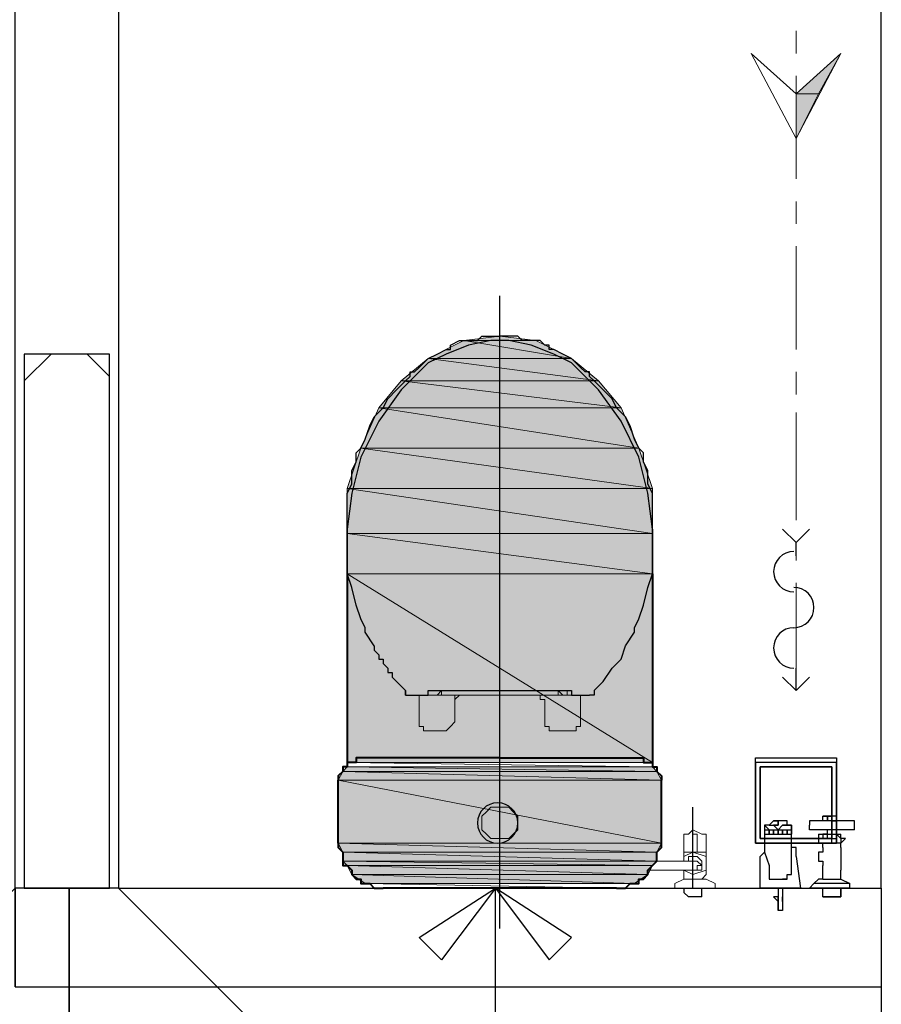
# Model space of a CAD drawing. Header units: millimetres. Extents: x 0 to 420, y 0 to 297.
# Tile 17 of 79: x 95.29 to 103.42, y 130.6 to 139.89. Entities that reach past the tile are written whole.
import ezdxf

# ---------------------------------------------------------------- set-up
doc = ezdxf.new("R2010")
doc.units = ezdxf.units.MM
doc.layers.add('FILL_000000', color=7, linetype='Continuous')
doc.layers.add('LINE_000000', color=7, linetype='Continuous')
doc.layers.add('FILL_FFFFFF', color=7, linetype='Continuous', true_color=0xffffff)
doc.layers.add('LINE_FFFFFF', color=7, linetype='Continuous', true_color=0xffffff)

msp = doc.modelspace()

# ---------------------------------------------------------------- hatches: boundary and pattern name
at = {"layer": 'FILL_000000'}
h = msp.add_hatch(color=7, dxfattribs=at)
h.dxf.hatch_style = 1
h.paths.add_polyline_path([(102.616, 139.192), (102.8277, 139.192), (103.0393, 139.573), (102.616, 139.192)])
h = msp.add_hatch(color=7, dxfattribs=at)
h.dxf.hatch_style = 1
h.paths.add_polyline_path([(102.616, 138.7687), (102.616, 139.192), (102.8277, 139.192), (102.616, 138.7687)])
at = {"layer": 'FILL_FFFFFF'}
h = msp.add_hatch(color=7, dxfattribs=at)
h.dxf.hatch_style = 1
h.paths.add_polyline_path([(99.4833, 136.8637), (100.4993, 136.6943), (99.1447, 136.6943), (99.4833, 136.8637)])
h = msp.add_hatch(color=7, dxfattribs=at)
h.dxf.hatch_style = 1
h.paths.add_polyline_path([(99.822, 136.906), (100.1607, 136.8637), (99.4833, 136.8637), (99.822, 136.906)])
h = msp.add_hatch(color=7, dxfattribs=at)
h.dxf.hatch_style = 1
h.paths.add_polyline_path([(100.1607, 136.8637), (99.4833, 136.8637), (100.4993, 136.6943), (100.1607, 136.8637)])
h = msp.add_hatch(color=7, dxfattribs=at)
h.dxf.hatch_style = 1
h.paths.add_polyline_path([(99.1447, 136.6943), (100.7533, 136.4827), (98.8907, 136.4827), (99.1447, 136.6943)])
h = msp.add_hatch(color=7, dxfattribs=at)
h.dxf.hatch_style = 1
h.paths.add_polyline_path([(100.4993, 136.6943), (99.1447, 136.6943), (100.7533, 136.4827), (100.4993, 136.6943)])
h = msp.add_hatch(color=7, dxfattribs=at)
h.dxf.hatch_style = 1
h.paths.add_polyline_path([(98.8907, 136.4827), (100.965, 136.2287), (98.679, 136.2287), (98.8907, 136.4827)])
h = msp.add_hatch(color=7, dxfattribs=at)
h.dxf.hatch_style = 1
h.paths.add_polyline_path([(100.7533, 136.4827), (98.8907, 136.4827), (100.965, 136.2287), (100.7533, 136.4827)])
h = msp.add_hatch(color=7, dxfattribs=at)
h.dxf.hatch_style = 1
h.paths.add_polyline_path([(98.679, 136.2287), (101.1343, 135.8477), (98.5097, 135.8477), (98.679, 136.2287)])
h = msp.add_hatch(color=7, dxfattribs=at)
h.dxf.hatch_style = 1
h.paths.add_polyline_path([(100.965, 136.2287), (98.679, 136.2287), (101.1343, 135.8477), (100.965, 136.2287)])
h = msp.add_hatch(color=7, dxfattribs=at)
h.dxf.hatch_style = 1
h.paths.add_polyline_path([(98.5097, 135.8477), (101.2613, 135.4667), (98.3827, 135.4667), (98.5097, 135.8477)])
h = msp.add_hatch(color=7, dxfattribs=at)
h.dxf.hatch_style = 1
h.paths.add_polyline_path([(101.1343, 135.8477), (98.5097, 135.8477), (101.2613, 135.4667), (101.1343, 135.8477)])
h = msp.add_hatch(color=7, dxfattribs=at)
h.dxf.hatch_style = 1
h.paths.add_polyline_path([(101.2613, 135.4667), (98.3827, 135.4667), (101.2613, 135.0433), (101.2613, 135.4667)])
h = msp.add_hatch(color=7, dxfattribs=at)
h.dxf.hatch_style = 1
h.paths.add_polyline_path([(98.3827, 135.4667), (101.2613, 135.0433), (98.3827, 135.0433), (98.3827, 135.4667)])
h = msp.add_hatch(color=7, dxfattribs=at)
h.dxf.hatch_style = 1
h.paths.add_polyline_path([(101.2613, 135.0433), (98.3827, 135.0433), (101.2613, 134.6623), (101.2613, 135.0433)])
h = msp.add_hatch(color=7, dxfattribs=at)
h.dxf.hatch_style = 1
h.paths.add_polyline_path([(98.3827, 135.0433), (101.2613, 134.6623), (98.3827, 134.6623), (98.3827, 135.0433)])
h = msp.add_hatch(color=7, dxfattribs=at)
h.dxf.hatch_style = 1
h.paths.add_polyline_path([(101.2613, 134.6623), (98.3827, 134.6623), (101.2613, 132.8843), (101.2613, 134.6623)])
h = msp.add_hatch(color=7, dxfattribs=at)
h.dxf.hatch_style = 1
h.paths.add_polyline_path([(98.3827, 134.6623), (101.2613, 132.8843), (98.3827, 132.8843), (98.3827, 134.6623)])
h = msp.add_hatch(color=7, dxfattribs=at)
h.dxf.hatch_style = 1
h.paths.add_polyline_path([(98.3403, 132.7997), (101.3037, 132.7997), (98.3827, 132.842), (98.3403, 132.7997)])
h = msp.add_hatch(color=7, dxfattribs=at)
h.dxf.hatch_style = 1
h.paths.add_polyline_path([(101.3037, 132.7997), (98.3827, 132.842), (101.2613, 132.842), (101.3037, 132.7997)])
h = msp.add_hatch(color=7, dxfattribs=at)
h.dxf.hatch_style = 1
h.paths.add_polyline_path([(98.298, 132.715), (101.346, 132.715), (98.3403, 132.7997), (98.298, 132.715)])
h = msp.add_hatch(color=7, dxfattribs=at)
h.dxf.hatch_style = 1
h.paths.add_polyline_path([(101.346, 132.715), (98.3403, 132.7997), (101.3037, 132.7997), (101.346, 132.715)])
h = msp.add_hatch(color=7, dxfattribs=at)
h.dxf.hatch_style = 1
h.paths.add_polyline_path([(98.298, 132.1223), (101.346, 132.1223), (98.298, 132.715), (98.298, 132.1223)])
h = msp.add_hatch(color=7, dxfattribs=at)
h.dxf.hatch_style = 1
h.paths.add_polyline_path([(101.346, 132.1223), (98.298, 132.715), (101.346, 132.715), (101.346, 132.1223)])
h = msp.add_hatch(color=7, dxfattribs=at)
h.dxf.hatch_style = 1
h.paths.add_polyline_path([(98.3403, 132.0377), (101.3037, 132.0377), (98.298, 132.1223), (98.3403, 132.0377)])
h = msp.add_hatch(color=7, dxfattribs=at)
h.dxf.hatch_style = 1
h.paths.add_polyline_path([(101.3037, 132.0377), (98.298, 132.1223), (101.346, 132.1223), (101.3037, 132.0377)])
h = msp.add_hatch(color=7, dxfattribs=at)
h.dxf.hatch_style = 1
h.paths.add_polyline_path([(98.3403, 131.953), (101.3037, 131.953), (98.3403, 132.0377), (98.3403, 131.953)])
h = msp.add_hatch(color=7, dxfattribs=at)
h.dxf.hatch_style = 1
h.paths.add_polyline_path([(101.3037, 131.953), (98.3403, 132.0377), (101.3037, 132.0377), (101.3037, 131.953)])
h = msp.add_hatch(color=7, dxfattribs=at)
h.dxf.hatch_style = 1
h.paths.add_polyline_path([(98.3827, 131.9107), (101.2613, 131.9107), (98.3403, 131.953), (98.3827, 131.9107)])
h = msp.add_hatch(color=7, dxfattribs=at)
h.dxf.hatch_style = 1
h.paths.add_polyline_path([(101.2613, 131.9107), (98.3403, 131.953), (101.3037, 131.953), (101.2613, 131.9107)])
h = msp.add_hatch(color=7, dxfattribs=at)
h.dxf.hatch_style = 1
h.paths.add_polyline_path([(98.425, 131.826), (101.219, 131.826), (98.3827, 131.9107), (98.425, 131.826)])
h = msp.add_hatch(color=7, dxfattribs=at)
h.dxf.hatch_style = 1
h.paths.add_polyline_path([(101.219, 131.826), (98.3827, 131.9107), (101.2613, 131.9107), (101.219, 131.826)])
h = msp.add_hatch(color=7, dxfattribs=at)
h.dxf.hatch_style = 1
h.paths.add_polyline_path([(98.552, 131.7413), (101.092, 131.7413), (98.425, 131.826), (98.552, 131.7413)])
h = msp.add_hatch(color=7, dxfattribs=at)
h.dxf.hatch_style = 1
h.paths.add_polyline_path([(101.092, 131.7413), (98.425, 131.826), (101.219, 131.826), (101.092, 131.7413)])

# ---------------------------------------------------------------- linework, layer by layer
at = {"layer": 'LINE_000000', "lineweight": 25}
for p, q in [((103.4203, 131.699), (103.4203, 148.8863)), ((99.822, 131.318), (99.822, 137.287)), ((95.3347, 136.4827), (95.5887, 136.7367)), ((96.139, 136.525), (95.9273, 136.7367)), ((101.2613, 135.0857), (101.219, 135.4243)), ((101.2613, 135.0857), (101.2613, 134.6623)), ((102.616, 134.8317), (102.616, 134.9587)), ((102.616, 133.5617), (102.616, 133.7733)), ((98.933, 133.5193), (98.933, 133.5617)), ((98.933, 133.5617), (98.933, 133.5617)), ((98.9753, 133.5193), (99.0177, 133.5193)), ((99.0177, 133.5193), (99.1447, 133.5193)), ((100.4993, 133.5617), (100.4993, 133.5193)), ((100.4993, 133.5193), (100.6263, 133.5193)), ((100.4993, 133.5193), (100.4993, 133.5193)), ((100.6263, 133.5193), (100.6687, 133.5193)), ((100.711, 133.5193), (100.6687, 133.5193)), ((100.711, 133.5617), (100.711, 133.5193)), ((100.711, 133.5193), (100.711, 133.5193)), ((100.711, 133.5193), (100.711, 133.5193)), ((100.711, 133.5193), (100.711, 133.5193)), ((101.6423, 131.699), (101.6423, 132.461)), ((102.997, 132.3763), (102.87, 132.3763)), ((102.87, 132.334), (102.87, 132.3763)), ((102.997, 132.3763), (102.997, 132.3763)), ((102.997, 132.3763), (102.997, 132.334)), ((102.362, 132.2917), (102.3197, 132.2917)), ((102.362, 132.2917), (102.3197, 132.2917)), ((102.3197, 132.2917), (102.3197, 132.2493)), ((102.4043, 132.334), (102.362, 132.2917)), ((102.362, 132.2917), (102.362, 132.2917)), ((102.362, 132.2917), (102.362, 132.2917)), ((102.4043, 132.334), (102.4467, 132.334)), ((102.4467, 132.334), (102.4043, 132.334)), ((102.4043, 132.334), (102.4043, 132.334)), ((102.4043, 132.2917), (102.4467, 132.2917)), ((102.4467, 132.2917), (102.4043, 132.2917)), ((102.4043, 132.2917), (102.4043, 132.2917)), ((102.4043, 132.2917), (102.4467, 132.2917)), ((102.4467, 132.2917), (102.4043, 132.2917)), ((102.4467, 132.334), (102.4467, 132.334)), ((102.4467, 132.334), (102.4467, 132.334)), ((102.4467, 132.2917), (102.4467, 132.2917)), ((102.4467, 132.2917), (102.4467, 132.2917)), ((102.4467, 132.2917), (102.4467, 132.2917)), ((102.489, 132.334), (102.489, 132.334)), ((102.489, 132.2917), (102.489, 132.2917)), ((102.5313, 132.2917), (102.489, 132.2917)), ((102.489, 132.2917), (102.489, 132.2917)), ((102.489, 132.2917), (102.5313, 132.2917)), ((102.5313, 132.2917), (102.489, 132.2917)), ((102.489, 132.2917), (102.489, 132.2917)), ((102.489, 132.2917), (102.5313, 132.2917)), ((102.5313, 132.2917), (102.489, 132.2917)), ((102.489, 132.2917), (102.489, 132.2917)), ((102.489, 132.2917), (102.5313, 132.2917)), ((102.489, 132.2917), (102.489, 132.2917)), ((102.5313, 132.2917), (102.5313, 132.2917)), ((102.5313, 132.2917), (102.5313, 132.2917)), ((102.5313, 132.2917), (102.5313, 132.2917)), ((102.5737, 132.2917), (102.5737, 132.2917)), ((102.5737, 132.2917), (102.5737, 132.2917)), ((102.5737, 132.2917), (102.5737, 132.2917)), ((102.5737, 132.2917), (102.5737, 132.2493)), ((102.743, 132.334), (102.743, 132.334)), ((102.743, 132.334), (102.743, 132.2917)), ((102.743, 132.2493), (102.743, 132.2917)), ((102.87, 132.334), (102.87, 132.334)), ((102.997, 132.334), (102.87, 132.334)), ((103.124, 132.334), (103.124, 132.334)), ((103.1663, 132.2917), (103.1663, 132.2917)), ((103.1663, 132.2493), (103.1663, 132.2917)), ((102.3197, 132.2493), (102.3197, 132.2493)), ((102.3197, 132.2493), (102.3197, 132.207)), ((102.3197, 132.207), (102.3197, 132.207)), ((102.5737, 132.2493), (102.5737, 132.2493)), ((103.1663, 132.2493), (102.743, 132.2493)), ((102.8277, 132.207), (103.0393, 132.207)), ((102.9123, 132.207), (102.9123, 132.2493)), ((102.997, 132.2493), (102.997, 132.207)), ((103.0393, 132.207), (103.0393, 132.207)), ((102.8277, 132.1647), (102.8277, 132.1647)), ((102.8277, 132.1223), (102.8277, 132.1223)), ((103.0393, 132.1223), (102.8277, 132.1223)), ((102.87, 132.08), (102.87, 132.1223)), ((102.9123, 132.1223), (102.9123, 132.1223)), ((102.9547, 132.1647), (102.9547, 132.1647)), ((102.9547, 132.1647), (102.9547, 132.1647)), ((102.997, 132.1223), (102.997, 132.1223)), ((103.0393, 132.1647), (103.0393, 132.1647)), ((103.0393, 132.1223), (103.0393, 132.1223)), ((103.0393, 132.08), (103.0393, 132.1223)), ((102.3197, 132.08), (102.3197, 132.08)), ((102.8277, 132.0377), (102.8277, 132.0377)), ((103.0393, 132.08), (103.0393, 132.08)), ((103.0393, 132.08), (103.0393, 132.0377)), ((102.87, 131.8683), (102.87, 131.9107)), ((103.0393, 131.9107), (103.0393, 131.9107)), ((102.362, 131.826), (102.362, 131.826)), ((102.362, 131.826), (102.362, 131.7837)), ((102.87, 131.8683), (102.87, 131.8683)), ((102.87, 131.7837), (102.87, 131.8683)), ((103.0393, 131.7837), (103.0393, 131.8683)), ((102.4043, 131.7837), (102.4043, 131.7837)), ((102.4043, 131.7837), (102.4043, 131.7837)), ((102.4043, 131.7837), (102.4043, 131.7837)), ((102.5313, 131.7837), (102.489, 131.7837)), ((102.5313, 131.7837), (102.5313, 131.7837)), ((102.7853, 131.7413), (102.743, 131.699)), ((102.8277, 131.7837), (102.7853, 131.7413)), ((102.7853, 131.7413), (102.7853, 131.7413)), ((103.124, 131.7413), (102.7853, 131.7413)), ((102.87, 131.7837), (102.8277, 131.7837)), ((102.87, 131.7837), (102.87, 131.7837)), ((103.0393, 131.7837), (103.0393, 131.7837)), ((103.124, 131.699), (103.124, 131.7413)), ((101.5577, 131.699), (101.5577, 131.6567)), ((101.5577, 131.6567), (101.6, 131.6143)), ((102.489, 131.699), (102.489, 131.6143)), ((103.124, 131.699), (102.743, 131.699)), ((102.743, 131.699), (102.743, 131.699)), ((102.87, 131.6143), (102.87, 131.699)), ((103.0393, 131.6143), (103.0393, 131.699)), ((103.0393, 131.699), (103.0393, 131.6143)), ((103.124, 131.699), (103.124, 131.699)), ((101.727, 131.6143), (101.6, 131.6143)), ((102.4467, 131.4873), (102.4467, 131.6143)), ((102.4467, 131.6143), (102.4467, 131.6143)), ((102.4467, 131.4873), (102.4467, 131.6143)), ((102.4467, 131.6143), (102.4467, 131.6143)), ((102.4467, 131.6143), (102.4467, 131.6143)), ((102.4467, 131.572), (102.4467, 131.572)), ((102.4467, 131.5297), (102.4467, 131.572)), ((102.4467, 131.572), (102.4467, 131.572)), ((102.4467, 131.572), (102.4467, 131.5297)), ((102.4467, 131.5297), (102.4467, 131.5297)), ((102.4467, 131.5297), (102.4467, 131.5297)), ((102.4467, 131.5297), (102.4467, 131.4873)), ((102.489, 131.6143), (102.489, 131.6143)), ((102.489, 131.572), (102.489, 131.572)), ((102.489, 131.572), (102.489, 131.5297)), ((102.489, 131.5297), (102.489, 131.5297)), ((102.489, 131.5297), (102.489, 131.4873)), ((102.87, 131.6143), (103.0393, 131.6143)), ((102.87, 131.6143), (102.87, 131.6143)), ((103.0393, 131.6143), (103.0393, 131.6143)), ((102.4467, 131.4873), (102.4467, 131.4873)), ((102.4467, 131.4873), (102.4467, 131.4873)), ((102.489, 131.4873), (102.4467, 131.4873)), ((102.4467, 131.4873), (102.4467, 131.4873)), ((102.489, 131.4873), (102.489, 131.4873)), ((103.4203, 130.7677), (103.4203, 126.5343))]:
    msp.add_line(p, q, dxfattribs=at)
at = {"layer": 'LINE_000000', "lineweight": 13}
for p, q in [((102.616, 139.7847), (102.616, 139.573)), ((102.616, 139.3613), (102.616, 138.3877)), ((102.616, 138.176), (102.616, 137.9643)), ((102.616, 137.7527), (102.616, 136.779)), ((99.822, 136.906), (99.822, 136.906)), ((102.616, 136.5673), (102.616, 136.3557)), ((102.616, 136.1863), (102.616, 135.1703)), ((102.616, 134.9587), (102.616, 134.7893)), ((102.616, 134.5777), (102.616, 133.6463)), ((99.187, 133.5193), (99.1447, 133.5193)), ((99.187, 133.5193), (99.2293, 133.5193)), ((99.2293, 133.5193), (99.2293, 133.5193)), ((99.2717, 133.5193), (99.2293, 133.5193)), ((99.2293, 133.5193), (99.2293, 133.5193)), ((99.2293, 133.5193), (99.2293, 133.5193)), ((99.2717, 133.5193), (99.2717, 133.5617)), ((100.3723, 133.5193), (99.2717, 133.5193)), ((99.3987, 133.477), (99.3987, 133.5193)), ((99.3987, 133.477), (99.441, 133.5193)), ((99.3987, 133.477), (99.3987, 133.3077)), ((99.441, 133.5193), (100.203, 133.5193)), ((100.3723, 133.5617), (100.3723, 133.5193)), ((100.3723, 133.5193), (100.3723, 133.5193)), ((100.4147, 133.5193), (100.3723, 133.5193)), ((100.3723, 133.5193), (100.3723, 133.5193)), ((100.4147, 133.5193), (100.4147, 133.5193)), ((100.4147, 133.5193), (100.457, 133.5193)), ((100.4147, 133.5193), (100.4147, 133.5193)), ((100.4147, 133.5193), (100.4147, 133.5193)), ((100.457, 133.5617), (100.457, 133.5193)), ((100.457, 133.5193), (100.457, 133.5193)), ((100.4993, 133.5193), (100.457, 133.5193)), ((100.584, 133.5193), (100.584, 133.5193)), ((99.1447, 133.1807), (99.1447, 133.1807)), ((99.1447, 133.1807), (99.1447, 133.1807)), ((100.3723, 133.1807), (100.33, 133.1807)), ((100.3723, 133.1807), (100.3723, 133.1807)), ((101.6847, 132.0377), (101.6847, 132.207)), ((101.5577, 132.0377), (101.5577, 131.953)), ((101.7693, 132.0377), (101.5577, 132.0377)), ((101.6423, 132.0377), (101.6423, 132.0377)), ((101.6423, 132.0377), (101.6847, 132.0377)), ((101.6847, 132.0377), (101.6847, 132.0377)), ((101.7693, 131.826), (101.7693, 132.0377)), ((101.2613, 131.8683), (101.219, 131.8683)), ((101.727, 131.7837), (101.7693, 131.826)), ((101.5577, 131.7837), (101.473, 131.7413)), ((101.473, 131.7413), (101.473, 131.699)), ((101.5577, 131.7837), (101.5577, 131.7837)), ((101.5577, 131.7837), (101.5577, 131.7837)), ((101.7693, 131.7837), (101.5577, 131.7837)), ((101.727, 131.7837), (101.727, 131.7837)), ((101.854, 131.7413), (101.7693, 131.7837)), ((101.7693, 131.7837), (101.7693, 131.7837)), ((101.854, 131.699), (101.854, 131.7413)), ((101.473, 131.699), (101.473, 131.699)), ((101.854, 131.699), (101.473, 131.699)), ((101.854, 131.699), (101.854, 131.699))]:
    msp.add_line(p, q, dxfattribs=at)
at = {"layer": 'LINE_000000', "lineweight": 40}
for p, q in [((98.3827, 134.6623), (98.3827, 132.8843)), ((101.2613, 134.6623), (101.2613, 132.8843)), ((98.298, 132.1223), (98.298, 132.715)), ((101.346, 132.1223), (101.346, 132.715)), ((100.9227, 131.699), (98.7213, 131.699))]:
    msp.add_line(p, q, dxfattribs=at)
at = {"layer": 'LINE_000000', "lineweight": 25}
for points in [[(95.25, 130.7677), (95.25, 142.9173), (96.2237, 142.9173), (96.2237, 131.699)], [(91.6517, 139.7), (91.6517, 128.1007), (99.7797, 128.1007), (99.7797, 131.699)], [(98.6367, 133.985), (98.552, 134.112), (98.552, 134.1543), (98.5097, 134.239), (98.4673, 134.366), (98.425, 134.5353), (98.3827, 134.6623), (98.3827, 134.8317), (98.3827, 134.9587), (98.3827, 135.128), (98.3827, 135.2973), (98.3827, 135.3397), (98.3827, 135.4243), (98.425, 135.509), (98.425, 135.5937), (98.425, 135.636), (98.4673, 135.7207), (98.4673, 135.763), (98.4673, 135.8053), (98.5097, 135.8477), (98.552, 135.9323), (98.5943, 136.0593), (98.6367, 136.144), (98.7213, 136.2287), (98.7637, 136.3133), (98.8483, 136.398), (98.933, 136.4827), (98.9753, 136.525), (98.9753, 136.5673), (99.0177, 136.5673), (99.06, 136.6097), (99.1447, 136.6943), (99.2293, 136.7367), (99.314, 136.779), (99.3563, 136.779), (99.3563, 136.8213), (99.441, 136.8637), (99.5257, 136.8637), (99.6103, 136.8637), (99.6527, 136.906), (99.7373, 136.906), (99.822, 136.906)], [(101.219, 135.4243), (101.1343, 135.763), (100.965, 136.1017), (100.7533, 136.398), (100.4993, 136.652), (100.33, 136.7367), (100.1184, 136.8213), (99.9067, 136.8637), (99.7373, 136.8637), (99.5257, 136.8213), (99.314, 136.7367), (99.1447, 136.652), (98.8907, 136.398), (98.679, 136.1017), (98.5097, 135.763), (98.425, 135.4243)], [(100.711, 133.5617), (100.7957, 133.6463), (100.8803, 133.7733), (100.965, 133.858), (101.0073, 133.985), (101.092, 134.112), (101.092, 134.1543), (101.1343, 134.239), (101.1767, 134.366), (101.219, 134.5353), (101.2613, 134.6623), (101.2613, 134.8317), (101.2613, 134.9587), (101.2613, 135.128), (101.2613, 135.2973), (101.2613, 135.3397), (101.2613, 135.4243), (101.219, 135.509), (101.219, 135.5937), (101.219, 135.636), (101.1767, 135.7207), (101.1767, 135.763), (101.1767, 135.8053), (101.1343, 135.8477), (101.092, 135.9323), (101.0497, 136.0593), (101.0073, 136.144), (100.9227, 136.2287), (100.8803, 136.3133), (100.7957, 136.398), (100.711, 136.4827), (100.6687, 136.525), (100.6687, 136.5673), (100.6263, 136.5673), (100.584, 136.6097), (100.4993, 136.6943), (100.4147, 136.7367), (100.33, 136.779), (100.2877, 136.779), (100.2877, 136.8213), (100.2453, 136.8213), (100.203, 136.8637), (100.1184, 136.8637), (100.0337, 136.8637), (99.9913, 136.906), (99.9067, 136.906), (99.822, 136.906)], [(98.425, 135.4243), (98.3827, 135.0857), (98.3827, 134.6623)], [(102.743, 135.0857), (102.616, 134.9587), (102.489, 135.0857)], [(102.5948, 134.874), (102.5564, 134.8701), (102.5207, 134.859), (102.4883, 134.8415), (102.4601, 134.8182), (102.4369, 134.79), (102.4193, 134.7577), (102.4082, 134.7219), (102.4043, 134.6835), (102.4082, 134.6451), (102.4193, 134.6093), (102.4369, 134.577), (102.4601, 134.5488), (102.4883, 134.5255), (102.5207, 134.508), (102.5564, 134.4969), (102.5948, 134.493)], [(102.5948, 134.1543), (102.6332, 134.1582), (102.669, 134.1693), (102.7014, 134.1869), (102.7295, 134.2101), (102.7528, 134.2383), (102.7704, 134.2707), (102.7815, 134.3064), (102.7853, 134.3448), (102.7815, 134.3832), (102.7704, 134.419), (102.7528, 134.4513), (102.7295, 134.4795), (102.7014, 134.5028), (102.669, 134.5204), (102.6332, 134.5315), (102.5948, 134.5353)], [(102.5948, 134.1543), (102.5564, 134.1505), (102.5207, 134.1394), (102.4883, 134.1218), (102.4601, 134.0985), (102.4369, 134.0703), (102.4193, 134.038), (102.4082, 134.0022), (102.4043, 133.9638), (102.4082, 133.9254), (102.4193, 133.8897), (102.4369, 133.8573), (102.4601, 133.8291), (102.4883, 133.8059), (102.5207, 133.7883), (102.5564, 133.7772), (102.5948, 133.7733)], [(98.6367, 133.985), (98.6367, 133.9427), (98.679, 133.9003), (98.679, 133.858), (98.7213, 133.858), (98.7213, 133.8157), (98.7637, 133.7733), (98.7637, 133.731), (98.806, 133.731), (98.806, 133.6887), (98.8483, 133.6463), (98.8907, 133.604), (98.933, 133.5617), (98.933, 133.5193), (98.9753, 133.5193)], [(102.743, 133.6887), (102.616, 133.5617), (102.489, 133.6887)], [(99.1447, 133.5617), (99.187, 133.5617), (99.4833, 133.5617), (99.822, 133.5617), (100.1607, 133.5617), (100.3723, 133.5617), (100.4147, 133.5617), (100.457, 133.5617), (100.4993, 133.5617)], [(99.1447, 133.5193), (99.1447, 133.5193), (99.1447, 133.5617)], [(102.997, 132.3763), (102.9547, 132.3763), (102.9123, 132.3763), (102.87, 132.3763)], [(102.9547, 132.334), (102.9547, 132.3763), (102.9547, 132.334), (102.9547, 132.3763), (102.9547, 132.334), (102.9547, 132.3763), (102.9547, 132.334), (102.9547, 132.3763)], [(102.997, 132.334), (102.997, 132.3763), (102.997, 132.334), (102.997, 132.3763), (102.997, 132.334), (102.997, 132.3763)], [(102.3197, 132.2917), (102.362, 132.2493), (102.4043, 132.2493), (102.4467, 132.2493), (102.489, 132.2493), (102.5313, 132.2493), (102.5737, 132.2493), (102.5737, 132.2917)], [(102.3197, 132.2917), (102.3197, 132.2493), (102.362, 132.2493), (102.4043, 132.2493), (102.4467, 132.2493), (102.489, 132.2493), (102.5313, 132.2493), (102.5737, 132.2493), (102.5737, 132.2917)], [(102.362, 132.2917), (102.4043, 132.2917), (102.4467, 132.2493), (102.489, 132.2917), (102.5313, 132.2917), (102.5737, 132.2917)], [(102.5737, 132.2917), (102.5313, 132.2917), (102.5313, 132.334), (102.489, 132.334), (102.4467, 132.334), (102.4043, 132.334)], [(102.5737, 132.2917), (102.5737, 132.207), (102.5737, 132.2493), (102.5737, 132.207), (102.5737, 132.2493), (102.5737, 132.207), (102.5737, 132.2493)], [(102.87, 132.334), (102.8277, 132.334), (102.7853, 132.334), (102.743, 132.334)], [(103.124, 132.334), (103.0817, 132.334), (103.0393, 132.334), (102.997, 132.334)], [(103.1663, 132.2917), (103.1663, 132.334), (103.124, 132.334)], [(102.3197, 132.2493), (102.3197, 132.207), (102.362, 132.207), (102.4043, 132.207), (102.4467, 132.207), (102.489, 132.207), (102.5313, 132.207), (102.5737, 132.207), (102.5737, 132.2493)], [(102.3197, 132.2493), (102.3197, 132.1223), (102.3197, 132.0377), (102.362, 131.9107), (102.362, 131.826)], [(102.3197, 132.207), (102.362, 132.207), (102.4043, 132.207), (102.4467, 132.207), (102.489, 132.207), (102.5313, 132.207), (102.5737, 132.207), (102.5737, 132.2493)], [(102.362, 132.207), (102.362, 132.2493), (102.362, 132.207), (102.362, 132.2493), (102.362, 132.207), (102.362, 132.2493), (102.362, 132.207), (102.362, 132.2493)], [(102.5313, 132.207), (102.5313, 132.2493), (102.5313, 132.207), (102.5313, 132.2493), (102.5313, 132.207), (102.5313, 132.2493), (102.5313, 132.207), (102.5313, 132.2493)], [(102.5737, 131.826), (102.5737, 131.9107), (102.5737, 132.0377), (102.5737, 132.1223), (102.5737, 132.2493)], [(102.9547, 132.1647), (102.9123, 132.1647), (102.9123, 132.207), (102.87, 132.207), (102.87, 132.1647), (102.8277, 132.1647)], [(102.8277, 132.207), (102.8277, 132.1647), (102.8277, 132.1223)], [(102.8277, 132.207), (102.9123, 132.207), (102.997, 132.207), (103.0393, 132.207)], [(102.9547, 132.1647), (102.997, 132.1647), (102.997, 132.207), (103.0393, 132.1647)], [(103.0393, 132.1223), (103.0817, 132.1647), (103.0393, 132.1647), (103.0393, 132.207)], [(102.8277, 132.1647), (102.8277, 132.1223), (102.87, 132.1223), (102.9123, 132.1223)], [(102.9123, 132.1223), (102.9547, 132.1223), (102.9547, 132.1647)], [(102.997, 132.1223), (102.9547, 132.1223), (102.9547, 132.1647)], [(103.0393, 132.1647), (103.0393, 132.1223), (102.997, 132.1223)], [(102.3197, 132.08), (102.3197, 132.0377), (102.2773, 131.9953)], [(102.616, 131.9953), (102.6583, 131.699), (102.2773, 131.699), (102.2773, 131.9953)], [(102.616, 131.9953), (102.616, 132.0377), (102.616, 132.08), (102.5737, 132.08)], [(102.87, 132.08), (102.87, 132.0377), (102.8277, 132.0377), (102.8277, 131.9953), (102.8277, 131.953), (102.87, 131.953), (102.87, 131.9107)], [(103.0393, 132.0377), (103.0393, 131.9953), (103.0393, 131.953), (103.0393, 131.9107), (103.0393, 131.8683)], [(102.5313, 131.7837), (102.5313, 131.826), (102.5737, 131.826)], [(102.362, 131.7837), (102.4043, 131.7837), (102.4467, 131.7837), (102.489, 131.7837), (102.5313, 131.7837)], [(102.4043, 131.7837), (102.4467, 131.7837), (102.489, 131.7837), (102.5313, 131.7837)], [(102.87, 131.7837), (103.0393, 131.7837), (103.124, 131.7413)], [(95.25, 131.699), (95.25, 130.7677), (103.4203, 130.7677)], [(101.727, 131.6143), (101.727, 131.6567), (101.727, 131.699)], [(102.4467, 131.699), (102.4467, 131.6143), (102.4043, 131.6143)], [(103.0393, 131.6143), (102.87, 131.6143), (102.87, 131.699)], [(102.4467, 131.6143), (102.4467, 131.572), (102.4043, 131.6143)]]:
    msp.add_lwpolyline(points, dxfattribs=at)
at = {"layer": 'LINE_000000', "lineweight": 13}
for points in [[(102.1927, 139.573), (102.616, 139.192), (103.0393, 139.573), (102.616, 138.7687), (102.1927, 139.573)], [(99.822, 132.461), (99.7797, 132.461), (99.7373, 132.461), (99.695, 132.4187), (99.6527, 132.3763), (99.6527, 132.334), (99.6527, 132.2917), (99.6527, 132.2493), (99.695, 132.207), (99.7373, 132.1647), (99.7797, 132.1647), (99.822, 132.1647), (99.8643, 132.1647), (99.9067, 132.1647), (99.949, 132.207), (99.9913, 132.2493), (99.9913, 132.2917), (99.9913, 132.334), (99.9913, 132.3763), (99.949, 132.4187), (99.9067, 132.461), (99.8643, 132.461), (99.822, 132.461)]]:
    msp.add_lwpolyline(points, close=True, dxfattribs=at)
at = {"layer": 'LINE_000000', "lineweight": 0}
for points in [[(102.616, 139.192), (102.8277, 139.192), (103.0393, 139.573), (102.616, 139.192)], [(102.616, 138.7687), (102.616, 139.192), (102.8277, 139.192), (102.616, 138.7687)]]:
    msp.add_lwpolyline(points, close=True, dxfattribs=at)
at = {"layer": 'LINE_000000', "lineweight": 25}
for points in [[(96.139, 136.7367), (95.3347, 136.7367), (95.3347, 131.699), (96.139, 131.699), (96.139, 136.7367)], [(102.235, 132.1223), (102.997, 132.1223), (102.997, 132.8843), (102.235, 132.8843), (102.235, 132.1223), (102.235, 132.9267), (102.997, 132.9267), (102.997, 132.1223), (102.235, 132.1223)], [(102.2773, 132.1647), (102.9547, 132.1647), (102.9547, 132.842), (102.2773, 132.842), (102.2773, 132.1647), (102.2773, 132.842), (102.9547, 132.842), (102.9547, 132.1647), (102.2773, 132.1647)], [(99.6103, 132.3128), (99.6142, 132.2744), (99.6253, 132.2387), (99.6429, 132.2063), (99.6661, 132.1781), (99.6943, 132.1549), (99.7267, 132.1373), (99.7625, 132.1262), (99.8008, 132.1223), (99.8392, 132.1262), (99.875, 132.1373), (99.9074, 132.1549), (99.9355, 132.1781), (99.9588, 132.2063), (99.9764, 132.2387), (99.9875, 132.2744), (99.9913, 132.3128), (99.9875, 132.3512), (99.9764, 132.387), (99.9588, 132.4194), (99.9355, 132.4475), (99.9074, 132.4708), (99.875, 132.4884), (99.8392, 132.4995), (99.8008, 132.5033), (99.7625, 132.4995), (99.7267, 132.4884), (99.6943, 132.4708), (99.6661, 132.4475), (99.6429, 132.4194), (99.6253, 132.387), (99.6142, 132.3512), (99.6103, 132.3128)], [(102.87, 132.334), (102.87, 132.3763), (102.9547, 132.3763), (102.9547, 132.334), (102.997, 132.334), (102.997, 132.3763), (102.9547, 132.3763), (102.9547, 132.334), (102.87, 132.334)], [(102.9123, 132.334), (102.9123, 132.3763), (102.9123, 132.334), (102.9123, 132.3763), (102.9123, 132.334), (102.9123, 132.3763), (102.9123, 132.334), (102.9123, 132.3763), (102.9123, 132.334)], [(102.4467, 132.2917), (102.4467, 132.334), (102.4467, 132.2917)], [(102.4043, 132.207), (102.4043, 132.2493), (102.4043, 132.207), (102.4043, 132.2493), (102.4043, 132.207), (102.4043, 132.2493), (102.4043, 132.207), (102.4043, 132.2493), (102.4043, 132.207)], [(102.4467, 132.207), (102.4467, 132.2493), (102.4467, 132.207), (102.4467, 132.2493), (102.4467, 132.207), (102.4467, 132.2493), (102.4467, 132.207), (102.4467, 132.2493), (102.4467, 132.207)], [(102.489, 132.207), (102.489, 132.2493), (102.489, 132.207), (102.489, 132.2493), (102.489, 132.207), (102.489, 132.2493), (102.489, 132.207), (102.489, 132.2493), (102.489, 132.207)], [(95.25, 131.699), (88.0957, 124.5023), (95.758, 124.5023), (95.758, 130.7677), (95.758, 131.699), (95.25, 131.699)], [(95.758, 131.699), (95.758, 124.5023), (103.4203, 124.5023), (96.2237, 131.699), (95.758, 131.699)], [(96.2237, 131.699), (103.4203, 131.699), (103.4203, 124.5023), (96.2237, 131.699)], [(99.06, 131.2333), (99.7797, 131.699), (99.2717, 131.0217), (99.06, 131.2333)], [(100.4993, 131.2333), (99.7797, 131.699), (100.2877, 131.0217), (100.4993, 131.2333)], [(102.489, 131.572), (102.489, 131.6143), (102.489, 131.572)]]:
    msp.add_lwpolyline(points, close=True, dxfattribs=at)
at = {"layer": 'LINE_000000', "lineweight": 13}
for points in [[(99.06, 133.3077), (99.06, 133.477), (99.06, 133.5193)], [(99.1447, 133.5617), (99.1447, 133.5193), (99.187, 133.5193)], [(100.4147, 133.5193), (100.3723, 133.5617), (99.2717, 133.5617), (99.2293, 133.5193)], [(100.203, 133.5193), (100.203, 133.477), (100.2453, 133.477)], [(100.2453, 133.477), (100.2453, 133.2653), (100.2453, 133.223), (100.2877, 133.223), (100.2877, 133.1807), (100.33, 133.1807)], [(100.584, 133.5193), (100.584, 133.477), (100.584, 133.3077)], [(99.2717, 133.1807), (99.2717, 133.1807), (99.1447, 133.1807), (99.1023, 133.1807), (99.1023, 133.223), (99.06, 133.223), (99.06, 133.2653), (99.06, 133.3077)], [(99.2717, 133.1807), (99.314, 133.1807), (99.3563, 133.223), (99.3987, 133.2653), (99.3987, 133.3077)], [(100.3723, 133.1807), (100.3723, 133.1807), (100.4993, 133.1807), (100.5417, 133.1807), (100.5417, 133.223), (100.584, 133.223), (100.584, 133.2653), (100.584, 133.3077)], [(101.7693, 132.207), (101.727, 132.207), (101.6423, 132.2493), (101.6, 132.207), (101.5577, 132.207), (101.5577, 132.0377), (101.5577, 132.207)], [(101.6847, 132.207), (101.6847, 132.207), (101.6423, 132.207), (101.6423, 132.0377)], [(101.7693, 132.207), (101.7693, 132.207), (101.7693, 132.0377)], [(101.7693, 132.207), (101.7693, 132.207), (101.7693, 132.0377)], [(101.5577, 131.953), (101.5577, 131.9953), (101.6423, 132.0377), (101.7693, 131.9953), (101.7693, 131.8683), (101.6423, 131.826), (101.5577, 131.8683)], [(101.6, 131.8683), (101.6423, 131.8683), (101.6847, 131.8683), (101.727, 131.8683), (101.727, 131.9107), (101.727, 131.953), (101.6847, 131.9953), (101.6423, 131.9953), (101.6, 131.9953), (101.6, 131.953)], [(101.6423, 131.953), (101.5153, 131.953), (101.3883, 131.953), (101.3037, 131.953)], [(101.6423, 131.8683), (101.6423, 131.8683), (101.6847, 131.8683), (101.6847, 131.9107), (101.727, 131.9107), (101.6847, 131.953), (101.6423, 131.953)], [(101.6423, 131.8683), (101.5153, 131.8683), (101.3883, 131.8683), (101.346, 131.8683), (101.3037, 131.8683), (101.2613, 131.8683)], [(101.5577, 131.8683), (101.5577, 131.826), (101.5577, 131.7837)]]:
    msp.add_lwpolyline(points, dxfattribs=at)
at = {"layer": 'LINE_000000', "lineweight": 40}
for points in [[(99.822, 132.9267), (98.4673, 132.9267), (98.4673, 132.8843), (98.425, 132.8843), (98.3827, 132.8843), (98.3827, 132.842), (98.3403, 132.842), (98.3403, 132.7997), (98.298, 132.7573), (98.298, 132.715)], [(99.822, 132.9267), (101.1767, 132.9267), (101.1767, 132.8843), (101.219, 132.8843), (101.2613, 132.8843), (101.2613, 132.842), (101.3037, 132.842), (101.3037, 132.7997), (101.346, 132.7573), (101.346, 132.715)], [(98.298, 132.1223), (98.298, 132.08), (98.3403, 132.0377), (98.3403, 131.9953), (98.3403, 131.953), (98.3403, 131.9107), (98.3827, 131.9107), (98.425, 131.8683), (98.425, 131.826), (98.4673, 131.7837), (98.5097, 131.7837), (98.5097, 131.7413), (98.552, 131.7413), (98.5943, 131.7413), (98.6367, 131.699), (98.679, 131.699), (98.7213, 131.699)], [(100.9227, 131.699), (100.965, 131.699), (101.0073, 131.699), (101.0497, 131.7413), (101.092, 131.7413), (101.1343, 131.7413), (101.1343, 131.7837), (101.1767, 131.7837), (101.219, 131.826), (101.219, 131.8683), (101.2613, 131.9107), (101.3037, 131.953), (101.3037, 131.9953), (101.3037, 132.0377), (101.346, 132.08), (101.346, 132.1223)]]:
    msp.add_lwpolyline(points, dxfattribs=at)
at = {"layer": 'LINE_FFFFFF', "lineweight": 0}
for points in [[(99.4833, 136.8637), (100.4993, 136.6943), (99.1447, 136.6943), (99.4833, 136.8637)], [(99.822, 136.906), (100.1607, 136.8637), (99.4833, 136.8637), (99.822, 136.906)], [(100.1607, 136.8637), (99.4833, 136.8637), (100.4993, 136.6943), (100.1607, 136.8637)], [(99.1447, 136.6943), (100.7533, 136.4827), (98.8907, 136.4827), (99.1447, 136.6943)], [(100.4993, 136.6943), (99.1447, 136.6943), (100.7533, 136.4827), (100.4993, 136.6943)], [(98.8907, 136.4827), (100.965, 136.2287), (98.679, 136.2287), (98.8907, 136.4827)], [(100.7533, 136.4827), (98.8907, 136.4827), (100.965, 136.2287), (100.7533, 136.4827)], [(98.679, 136.2287), (101.1343, 135.8477), (98.5097, 135.8477), (98.679, 136.2287)], [(100.965, 136.2287), (98.679, 136.2287), (101.1343, 135.8477), (100.965, 136.2287)], [(98.5097, 135.8477), (101.2613, 135.4667), (98.3827, 135.4667), (98.5097, 135.8477)], [(101.1343, 135.8477), (98.5097, 135.8477), (101.2613, 135.4667), (101.1343, 135.8477)], [(101.2613, 135.4667), (98.3827, 135.4667), (101.2613, 135.0433), (101.2613, 135.4667)], [(98.3827, 135.4667), (101.2613, 135.0433), (98.3827, 135.0433), (98.3827, 135.4667)], [(101.2613, 135.0433), (98.3827, 135.0433), (101.2613, 134.6623), (101.2613, 135.0433)], [(98.3827, 135.0433), (101.2613, 134.6623), (98.3827, 134.6623), (98.3827, 135.0433)], [(101.2613, 134.6623), (98.3827, 134.6623), (101.2613, 132.8843), (101.2613, 134.6623)], [(98.3827, 134.6623), (101.2613, 132.8843), (98.3827, 132.8843), (98.3827, 134.6623)], [(98.3403, 132.7997), (101.3037, 132.7997), (98.3827, 132.842), (98.3403, 132.7997)], [(101.3037, 132.7997), (98.3827, 132.842), (101.2613, 132.842), (101.3037, 132.7997)], [(98.298, 132.715), (101.346, 132.715), (98.3403, 132.7997), (98.298, 132.715)], [(101.346, 132.715), (98.3403, 132.7997), (101.3037, 132.7997), (101.346, 132.715)], [(98.298, 132.1223), (101.346, 132.1223), (98.298, 132.715), (98.298, 132.1223)], [(101.346, 132.1223), (98.298, 132.715), (101.346, 132.715), (101.346, 132.1223)], [(98.3403, 132.0377), (101.3037, 132.0377), (98.298, 132.1223), (98.3403, 132.0377)], [(101.3037, 132.0377), (98.298, 132.1223), (101.346, 132.1223), (101.3037, 132.0377)], [(98.3403, 131.953), (101.3037, 131.953), (98.3403, 132.0377), (98.3403, 131.953)], [(101.3037, 131.953), (98.3403, 132.0377), (101.3037, 132.0377), (101.3037, 131.953)], [(98.3827, 131.9107), (101.2613, 131.9107), (98.3403, 131.953), (98.3827, 131.9107)], [(101.2613, 131.9107), (98.3403, 131.953), (101.3037, 131.953), (101.2613, 131.9107)], [(98.425, 131.826), (101.219, 131.826), (98.3827, 131.9107), (98.425, 131.826)], [(101.219, 131.826), (98.3827, 131.9107), (101.2613, 131.9107), (101.219, 131.826)], [(98.552, 131.7413), (101.092, 131.7413), (98.425, 131.826), (98.552, 131.7413)], [(101.092, 131.7413), (98.425, 131.826), (101.219, 131.826), (101.092, 131.7413)]]:
    msp.add_lwpolyline(points, close=True, dxfattribs=at)
for points in [[(101.2613, 132.8843), (98.3827, 132.8843), (101.2613, 132.842)], [(100.9227, 131.699), (98.552, 131.7413), (101.092, 131.7413)]]:
    msp.add_lwpolyline(points, dxfattribs=at)

doc.saveas('drawing.dxf')
